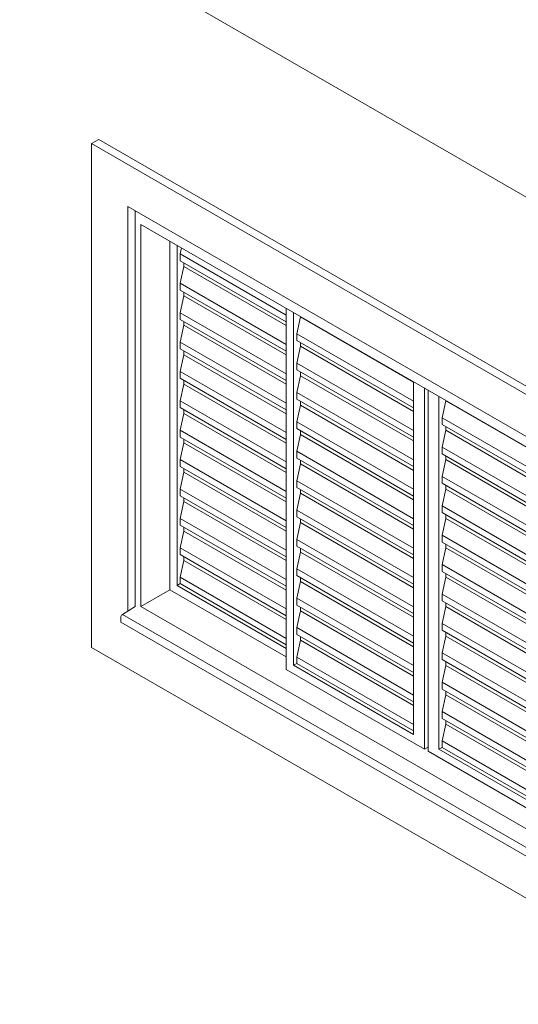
# Model space of a CAD drawing. Header units: metres. Extents: x 6.5 to 21.8, y 0.9 to 11.2.
# Tile 22 of 112: x 11.7 to 12.6, y 2.5 to 4.4. Entities that reach past the tile are written whole.
import ezdxf

# ---------------------------------------------------------------- set-up
doc = ezdxf.new("R2010")
doc.units = ezdxf.units.M
for name, color, linetype, lineweight in [('A-GLAZ', 7, 'Continuous', 5), ('A-WALL', 7, 'Continuous', 5), ('I-WALL', 7, 'Continuous', 5), ('Q-CASE', 7, 'Continuous', 5)]:
    doc.layers.add(name, color=color, linetype=linetype, lineweight=lineweight)

# ---------------------------------------------------------------- blocks, each defined once
blk = doc.blocks.new('JANELA DE CORRE_305-ISO_020')
at = {"layer": 'A-GLAZ'}
for p, q in [((11.8996, 4.0014), (11.8996, 3.2316)), ((11.9102, 3.9749), (12.9462, 3.3768)), ((11.9102, 3.2319), (11.9102, 3.9749)), ((11.9668, 3.9422), (11.9668, 3.2645)), ((11.981, 3.2727), (11.981, 3.9341)), ((11.9873, 3.9174), (11.9898, 3.929)), ((11.9873, 3.9043), (11.9873, 3.9174)), ((12.1931, 3.7986), (11.9873, 3.9174)), ((12.1931, 3.7855), (11.9873, 3.9043)), ((11.9873, 3.8603), (11.9944, 3.8929)), ((11.9944, 3.8929), (11.9944, 3.9002)), ((12.1931, 3.7782), (11.9944, 3.8929)), ((11.9873, 3.8471), (11.9873, 3.8603)), ((12.1931, 3.7415), (11.9873, 3.8603)), ((12.1931, 3.7283), (11.9873, 3.8471)), ((11.9873, 3.8031), (11.9944, 3.8358)), ((11.9944, 3.8358), (11.9944, 3.843)), ((12.1931, 3.7211), (11.9944, 3.8358)), ((12.1931, 3.8116), (12.1931, 3.1094)), ((11.9873, 3.79), (11.9873, 3.8031)), ((12.1931, 3.6843), (11.9873, 3.8031)), ((12.2072, 3.1176), (12.2072, 3.8034)), ((12.2136, 3.7623), (12.2207, 3.795)), ((12.2207, 3.795), (12.2207, 3.7957)), ((12.4406, 3.668), (12.2207, 3.795)), ((12.1931, 3.6712), (11.9873, 3.79)), ((11.9873, 3.746), (11.9944, 3.7786)), ((11.9944, 3.7786), (11.9944, 3.7859)), ((12.1931, 3.6639), (11.9944, 3.7786)), ((12.2136, 3.7491), (12.2136, 3.7623)), ((12.4406, 3.6313), (12.2136, 3.7623)), ((11.9873, 3.7328), (11.9873, 3.746)), ((12.1931, 3.6272), (11.9873, 3.746)), ((12.4406, 3.6181), (12.2136, 3.7491)), ((12.2136, 3.7052), (12.2207, 3.7378)), ((12.2207, 3.7378), (12.2207, 3.745)), ((12.4406, 3.6108), (12.2207, 3.7378)), ((12.1931, 3.614), (11.9873, 3.7328)), ((11.9873, 3.6888), (11.9944, 3.7215)), ((11.9944, 3.7215), (11.9944, 3.7287)), ((12.1931, 3.6068), (11.9944, 3.7215)), ((12.2136, 3.692), (12.2136, 3.7052)), ((12.4406, 3.5741), (12.2136, 3.7052)), ((11.9873, 3.6756), (11.9873, 3.6888)), ((12.1931, 3.57), (11.9873, 3.6888)), ((12.4406, 3.5609), (12.2136, 3.692)), ((12.2136, 3.648), (12.2207, 3.6807)), ((12.2207, 3.6807), (12.2207, 3.6879)), ((12.4406, 3.5537), (12.2207, 3.6807)), ((12.1931, 3.5568), (11.9873, 3.6756)), ((11.9873, 3.6317), (11.9944, 3.6643)), ((11.9944, 3.6643), (11.9944, 3.6716)), ((12.1931, 3.5496), (11.9944, 3.6643)), ((12.4406, 3.6687), (12.4406, 2.9828)), ((12.2136, 3.6348), (12.2136, 3.648)), ((12.4406, 3.517), (12.2136, 3.648)), ((12.4618, 2.9543), (12.4618, 3.6565)), ((12.4689, 3.6524), (12.4689, 2.9502)), ((12.4901, 2.9543), (12.4901, 3.6401)), ((11.9873, 3.6185), (11.9873, 3.6317)), ((12.1931, 3.5129), (11.9873, 3.6317)), ((12.4406, 3.5038), (12.2136, 3.6348)), ((12.2136, 3.5908), (12.2207, 3.6235)), ((12.2207, 3.6235), (12.2207, 3.6307)), ((12.4406, 3.4965), (12.2207, 3.6235)), ((12.4964, 3.599), (12.5035, 3.6317)), ((12.5035, 3.6317), (12.5035, 3.6324)), ((12.7234, 3.5047), (12.5035, 3.6317)), ((12.1931, 3.4997), (11.9873, 3.6185)), ((11.9873, 3.5745), (11.9944, 3.6072)), ((11.9944, 3.6072), (11.9944, 3.6144)), ((12.1931, 3.4925), (11.9944, 3.6072)), ((12.2136, 3.5777), (12.2136, 3.5908)), ((12.4406, 3.4598), (12.2136, 3.5908)), ((12.4964, 3.5858), (12.4964, 3.599)), ((12.7234, 3.468), (12.4964, 3.599)), ((12.7234, 3.4548), (12.4964, 3.5858)), ((12.5035, 3.5745), (12.5035, 3.5817)), ((11.9873, 3.5613), (11.9873, 3.5745)), ((12.1931, 3.4557), (11.9873, 3.5745)), ((12.4406, 3.4466), (12.2136, 3.5777)), ((12.2136, 3.5337), (12.2207, 3.5663)), ((12.2207, 3.5663), (12.2207, 3.5736)), ((12.4406, 3.4394), (12.2207, 3.5663)), ((12.4964, 3.5419), (12.5035, 3.5745)), ((12.7234, 3.4475), (12.5035, 3.5745)), ((12.1931, 3.4425), (11.9873, 3.5613)), ((11.9873, 3.5174), (11.9944, 3.55)), ((11.9944, 3.55), (11.9944, 3.5573)), ((12.1931, 3.4353), (11.9944, 3.55)), ((12.2136, 3.5205), (12.2136, 3.5337)), ((12.4406, 3.4026), (12.2136, 3.5337)), ((12.4964, 3.5287), (12.4964, 3.5419)), ((12.7234, 3.4108), (12.4964, 3.5419)), ((12.7234, 3.3976), (12.4964, 3.5287)), ((12.5035, 3.5174), (12.5035, 3.5246)), ((11.9873, 3.5042), (11.9873, 3.5174)), ((12.1931, 3.3986), (11.9873, 3.5174)), ((12.1931, 3.3854), (11.9873, 3.5042)), ((12.4406, 3.3895), (12.2136, 3.5205)), ((12.2136, 3.4765), (12.2207, 3.5092)), ((12.2207, 3.5092), (12.2207, 3.5164)), ((12.4406, 3.3822), (12.2207, 3.5092)), ((12.4964, 3.4847), (12.5035, 3.5174)), ((12.7234, 3.3904), (12.5035, 3.5174)), ((11.9873, 3.4602), (11.9944, 3.4929)), ((11.9944, 3.4929), (11.9944, 3.5001)), ((12.1931, 3.3781), (11.9944, 3.4929)), ((12.2136, 3.4634), (12.2136, 3.4765)), ((12.4406, 3.3455), (12.2136, 3.4765)), ((12.4964, 3.4715), (12.4964, 3.4847)), ((12.7234, 3.3537), (12.4964, 3.4847)), ((12.7234, 3.3405), (12.4964, 3.4715)), ((12.5035, 3.4602), (12.5035, 3.4674)), ((11.9873, 3.447), (11.9873, 3.4602)), ((12.1931, 3.3414), (11.9873, 3.4602)), ((12.1931, 3.3282), (11.9873, 3.447)), ((12.4406, 3.3323), (12.2136, 3.4634)), ((12.2136, 3.4194), (12.2207, 3.452)), ((12.2207, 3.452), (12.2207, 3.4593)), ((12.4406, 3.3251), (12.2207, 3.452)), ((12.4964, 3.4275), (12.5035, 3.4602)), ((12.7234, 3.3332), (12.5035, 3.4602)), ((11.9873, 3.403), (11.9944, 3.4357)), ((11.9944, 3.4357), (11.9944, 3.4429)), ((12.1931, 3.321), (11.9944, 3.4357)), ((12.4964, 3.4144), (12.4964, 3.4275)), ((12.7234, 3.2965), (12.4964, 3.4275)), ((12.2136, 3.4062), (12.2136, 3.4194)), ((12.4406, 3.2883), (12.2136, 3.4194)), ((12.7234, 3.2833), (12.4964, 3.4144)), ((12.5035, 3.403), (12.5035, 3.4103)), ((11.9873, 3.3899), (11.9873, 3.403)), ((12.1931, 3.2842), (11.9873, 3.403)), ((12.1931, 3.2711), (11.9873, 3.3899)), ((12.4406, 3.2752), (12.2136, 3.4062)), ((12.2136, 3.3622), (12.2207, 3.3949)), ((12.2207, 3.3949), (12.2207, 3.4021)), ((12.4406, 3.2679), (12.2207, 3.3949)), ((12.4964, 3.3704), (12.5035, 3.403)), ((12.7234, 3.2761), (12.5035, 3.403)), ((11.9873, 3.3459), (11.9944, 3.3786)), ((11.9944, 3.3786), (11.9944, 3.3858)), ((12.1931, 3.2638), (11.9944, 3.3786)), ((12.4964, 3.3572), (12.4964, 3.3704)), ((12.7234, 3.2393), (12.4964, 3.3704)), ((12.2136, 3.349), (12.2136, 3.3622)), ((12.4406, 3.2312), (12.2136, 3.3622)), ((12.7234, 3.2262), (12.4964, 3.3572)), ((12.5035, 3.3459), (12.5035, 3.3531)), ((11.9873, 3.3327), (11.9873, 3.3459)), ((12.1931, 3.2271), (11.9873, 3.3459)), ((12.1931, 3.2139), (11.9873, 3.3327)), ((12.4406, 3.218), (12.2136, 3.349)), ((12.2136, 3.3051), (12.2207, 3.3377)), ((12.2207, 3.3377), (12.2207, 3.345)), ((12.4406, 3.2108), (12.2207, 3.3377)), ((12.4964, 3.3132), (12.5035, 3.3459)), ((12.7234, 3.2189), (12.5035, 3.3459)), ((11.9873, 3.2887), (11.9944, 3.3214)), ((11.9944, 3.3214), (11.9944, 3.3286)), ((12.1931, 3.2067), (11.9944, 3.3214)), ((12.4964, 3.3001), (12.4964, 3.3132)), ((12.7234, 3.1822), (12.4964, 3.3132)), ((12.2136, 3.2919), (12.2136, 3.3051)), ((12.4406, 3.174), (12.2136, 3.3051)), ((12.7234, 3.169), (12.4964, 3.3001)), ((12.5035, 3.2887), (12.5035, 3.296)), ((11.9873, 3.2764), (11.981, 3.2727)), ((11.9873, 3.2764), (11.9873, 3.2887)), ((12.1931, 3.1699), (11.9873, 3.2887)), ((12.1931, 3.1576), (11.9873, 3.2764)), ((12.4406, 3.1608), (12.2136, 3.2919)), ((12.2136, 3.2479), (12.2207, 3.2806)), ((12.2207, 3.2806), (12.2207, 3.2878)), ((12.4406, 3.1536), (12.2207, 3.2806)), ((12.4964, 3.2561), (12.5035, 3.2887)), ((12.7234, 3.1618), (12.5035, 3.2887)), ((11.9668, 3.2645), (11.9102, 3.2319)), ((11.9668, 3.2645), (12.1931, 3.1339)), ((12.1931, 3.1502), (11.981, 3.2727)), ((12.4964, 3.2429), (12.4964, 3.2561)), ((12.7234, 3.125), (12.4964, 3.2561)), ((12.2136, 3.2347), (12.2136, 3.2479)), ((12.4406, 3.1169), (12.2136, 3.2479)), ((12.7234, 3.1119), (12.4964, 3.2429)), ((12.5035, 3.2316), (12.5035, 3.2388)), ((12.9462, 2.6338), (11.9102, 3.2319)), ((12.4406, 3.1037), (12.2136, 3.2347)), ((12.2136, 3.1908), (12.2207, 3.2234)), ((12.2207, 3.2234), (12.2207, 3.2307)), ((12.4406, 3.0965), (12.2207, 3.2234)), ((12.4964, 3.1989), (12.5035, 3.2316)), ((12.7234, 3.1046), (12.5035, 3.2316)), ((12.4964, 3.1857), (12.4964, 3.1989)), ((12.7234, 3.0679), (12.4964, 3.1989)), ((12.2136, 3.1776), (12.2136, 3.1908)), ((12.4406, 3.0597), (12.2136, 3.1908)), ((12.7234, 3.0547), (12.4964, 3.1857)), ((12.5035, 3.1744), (12.5035, 3.1817)), ((12.4406, 3.0465), (12.2136, 3.1776)), ((12.2136, 3.1336), (12.2207, 3.1663)), ((12.2207, 3.1663), (12.2207, 3.1734)), ((12.4406, 3.0393), (12.2207, 3.1663)), ((12.4964, 3.1418), (12.5035, 3.1744)), ((12.7234, 3.0475), (12.5035, 3.1744)), ((12.4964, 3.1286), (12.4964, 3.1418)), ((12.7234, 3.0107), (12.4964, 3.1418)), ((12.2136, 3.1212), (12.2072, 3.1176)), ((12.2136, 3.1212), (12.2136, 3.1336)), ((12.4406, 3.0026), (12.2136, 3.1336)), ((12.4406, 2.9902), (12.2136, 3.1212)), ((12.7234, 2.9975), (12.4964, 3.1286)), ((12.5035, 3.1173), (12.5035, 3.1245)), ((12.1931, 3.1094), (12.4618, 2.9543)), ((12.4406, 2.9828), (12.2072, 3.1176)), ((12.4964, 3.0846), (12.5035, 3.1173)), ((12.7234, 2.9903), (12.5035, 3.1173)), ((12.4964, 3.0714), (12.4964, 3.0846)), ((12.7234, 2.9536), (12.4964, 3.0846)), ((12.7234, 2.9404), (12.4964, 3.0714)), ((12.5035, 3.0601), (12.5035, 3.0674)), ((12.4964, 3.0275), (12.5035, 3.0601)), ((12.7234, 2.9332), (12.5035, 3.0601)), ((12.4964, 3.0143), (12.4964, 3.0275)), ((12.7234, 2.8964), (12.4964, 3.0275)), ((12.7234, 2.8832), (12.4964, 3.0143)), ((12.5035, 3.003), (12.5035, 3.0102)), ((12.4964, 2.9703), (12.5035, 3.003)), ((12.7234, 2.876), (12.5035, 3.003)), ((12.4964, 2.9579), (12.4964, 2.9703)), ((12.7234, 2.8393), (12.4964, 2.9703)), ((12.4689, 2.9584), (12.4618, 2.9543)), ((12.4689, 2.9502), (12.7376, 2.7951)), ((12.4901, 2.9543), (12.4964, 2.9579)), ((12.7234, 2.8195), (12.4901, 2.9543)), ((12.7234, 2.8269), (12.4964, 2.9579))]:
    blk.add_line(p, q, dxfattribs=at)
blk = doc.blocks.new('Componentes de gabinete 1 - Componentes de gabinete 1-2086930-ISO_02')
at = {"layer": 'Q-CASE'}
for p, q in [((11.875, 3.2164), (11.8996, 3.2316)), ((11.8714, 3.2013), (11.8714, 3.2098)), ((11.8714, 3.2013), (12.932, 2.5889)), ((11.875, 3.2164), (12.9357, 2.604))]:
    blk.add_line(p, q, dxfattribs=at)
blk.add_polyline3d([(11.8714, 3.2098, 0), (11.8715, 3.211, 0), (11.8718, 3.2122, 0), (11.8724, 3.2135, 0), (11.8732, 3.2147, 0), (11.874, 3.2156, 0), (11.875, 3.2164, 0)], dxfattribs=at)
blk = doc.blocks.new('Paredes 1 - Paredes 1-2288142-ISO_02')
at = {"layer": 'A-WALL'}
for p, q in [((11.8289, 4.1402), (11.8148, 4.1321)), ((11.8289, 4.1402), (13.031, 3.4462)), ((13.0169, 3.438), (11.8148, 4.1321)), ((11.8148, 4.1321), (11.8148, 3.1523)), ((11.8855, 3.2229), (11.8855, 4.0096)), ((11.8855, 4.0096), (12.9462, 3.3972)), ((11.8996, 4.0014), (11.8996, 3.2316)), ((11.8148, 3.1523), (13.0169, 2.4582))]:
    blk.add_line(p, q, dxfattribs=at)

msp = doc.modelspace()

# ---------------------------------------------------------------- linework, layer by layer
at = {"layer": 'I-WALL'}
for p, q in [((13.3917, 3.6054), (10.2787, 5.4027)), ((11.8996, 3.2316), (11.8996, 4.0014))]:
    msp.add_line(p, q, dxfattribs=at)

# ---------------------------------------------------------------- block references
at = {"layer": 'A-GLAZ'}
msp.add_blockref('JANELA DE CORRE_305-ISO_020', (0, 0), dxfattribs=at)
at = {"layer": 'A-WALL'}
msp.add_blockref('Paredes 1 - Paredes 1-2288142-ISO_02', (0, 0), dxfattribs=at)
at = {"layer": 'Q-CASE'}
msp.add_blockref('Componentes de gabinete 1 - Componentes de gabinete 1-2086930-ISO_02', (0, 0), dxfattribs=at)

doc.saveas('drawing.dxf')
